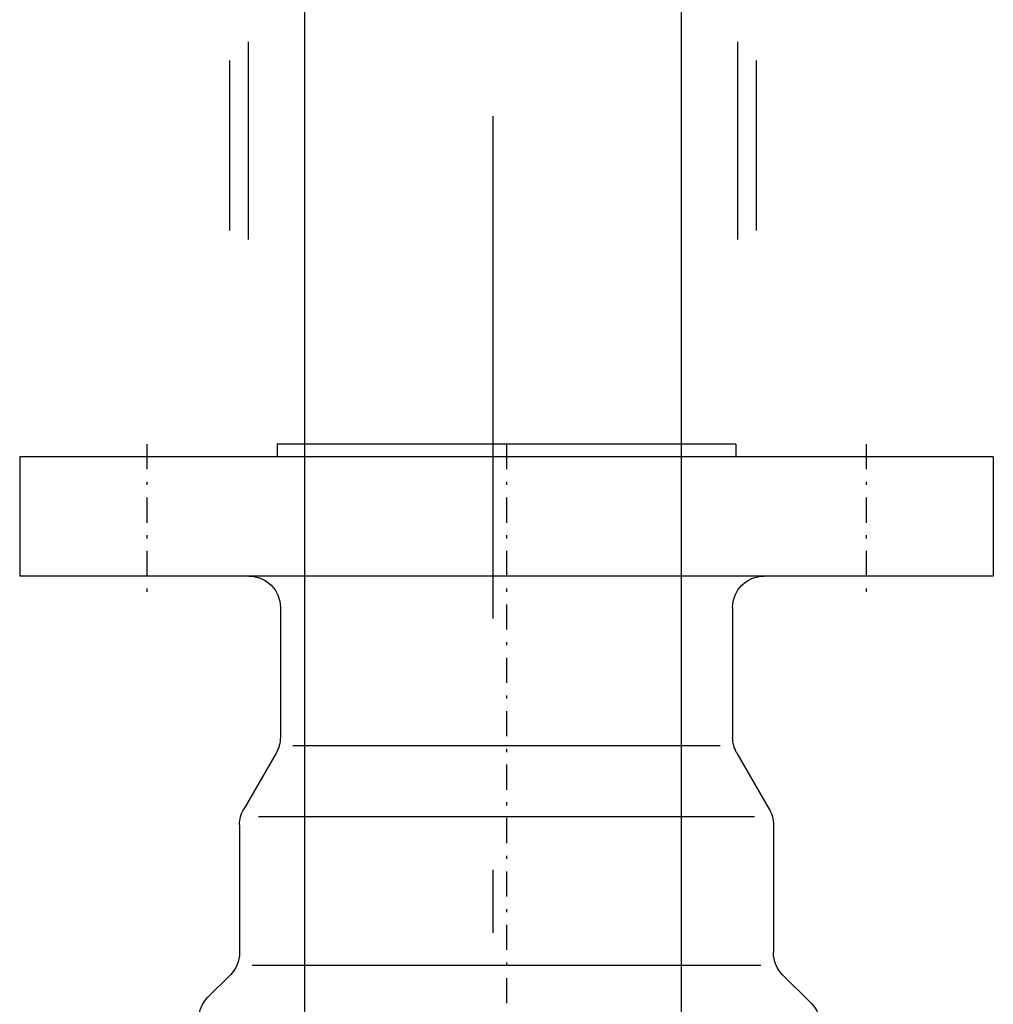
# Model space of a CAD drawing. Extents: x 33706 to 249013, y -74890 to 17912.
# Tile 159 of 256: x 123905 to 123982, y -24748 to -24670. Entities that reach past the tile are written whole.
import ezdxf

# ---------------------------------------------------------------- set-up
doc = ezdxf.new("R2010")
doc.units = 0
doc.header["$MEASUREMENT"] = 0
doc.linetypes.add('DASHDOT', pattern=[8.5, 4, -2, 0.5, -2])
for name, color, linetype in [('gaz', 1, 'Continuous'), ('LC-002-002-----0', 2, 'DASHDOT'), ('LC-007-002-----0', 1, 'Continuous'), ('LC-008-002-----0', 1, 'Continuous'), ('LC-009-002-----0', 1, 'Continuous'), ('LC-010-002-----0', 1, 'Continuous'), ('LC-015-002-----0', 1, 'Continuous'), ('LC-021-002-----0', 1, 'Continuous'), ('wymiary', 2, 'Continuous')]:
    doc.layers.add(name, color=color, linetype=linetype)

# ---------------------------------------------------------------- blocks, each defined once
blk = doc.blocks.new('kdk dn40 pn50')
at = {"layer": 'LC-007-002-----0'}
for p, q in [((-118.5, -77.5), (-118.5, 77.5)), ((-99.5, -77.5), (-99.5, 77.5)), ((-59.9, 42.5), (-39.57, 42.5)), ((-37.5, -40.5), (-37.5, 40.5)), ((-120.5, -36.5), (-120.5, 36.5)), ((-120.5, 36.5), (-118.5, 36.5)), ((-94.5, 36), (-73.84, 36)), ((-72.5, -34), (-72.5, 34)), ((-94.5, -36), (-73.84, -36)), ((-120.5, -36.5), (-118.5, -36.5)), ((-59.9, -42.5), (-39.57, -42.5)), ((-36.04, -43.96), (-31.46, -48.54))]:
    blk.add_line(p, q, dxfattribs=at)
for centre, start, end in [((-94.5, 41), 180, 270), ((-73.84, 41), 270, 300), ((-94.5, -41), 90, 180), ((-39.57, -47.5), 45, 90), ((-27.93, -45), 225, 270)]:
    blk.add_arc(centre, 5, start, end, dxfattribs=at)
at = {"layer": 'LC-008-002-----0'}
blk.add_line((-61.24, 39.5), (-61.24, -39.5), dxfattribs=at)
at = {"layer": 'LC-009-002-----0'}
for p, q in [((-36.04, 43.96), (-32.46, 47.54)), ((-71.34, 36.67), (-62.4, 41.83)), ((-71.34, -36.67), (-62.4, -41.83))]:
    blk.add_line(p, q, dxfattribs=at)
for centre, start, end in [((-28.92, 44.01), 63.4746, 135), ((-39.57, 47.5), 270, 315), ((-59.9, 37.5), 90, 120), ((-73.84, -41), 60, 90), ((-59.9, -37.5), 240, 270)]:
    blk.add_arc(centre, 5, start, end, dxfattribs=at)
at = {"layer": 'LC-010-002-----0', "color": 2, "linetype": 'DASHDOT'}
for p, q in [((-120.5, 57.25), (-96.5, 57.25)), ((-120.5, 0), (120.5, 0)), ((-120.5, -57.25), (-96.5, -57.25))]:
    blk.add_line(p, q, dxfattribs=at)
at = {"layer": 'LC-015-002-----0'}
for p, q in [((-118.5, 77.5), (-99.5, 77.5)), ((-118.5, -77.5), (-99.5, -77.5))]:
    blk.add_line(p, q, dxfattribs=at)

msp = doc.modelspace()

# ---------------------------------------------------------------- linework, layer by layer
at = {"layer": 'gaz'}
for p, q in [((123927.368, -24668.234), (123927.368, -25460.204)), ((123957.368, -24668.234), (123957.368, -25460.204))]:
    msp.add_line(p, q, dxfattribs=at)
at = {"layer": 'LC-002-002-----0', "color": 1, "linetype": 'Continuous'}
for p, q in [((123922.893, -24671.765), (123922.893, -24687.491)), ((123961.843, -24671.765), (123961.843, -24687.491))]:
    msp.add_line(p, q, dxfattribs=at)
at = {"layer": 'LC-021-002-----0'}
for p, q in [((123921.413, -24673.245), (123921.413, -24686.765)), ((123963.323, -24673.245), (123963.323, -24686.765))]:
    msp.add_line(p, q, dxfattribs=at)
at = {"layer": 'wymiary', "linetype": 'DASHDOT', "ltscale": 10}
msp.add_line((123942.368, -24592.667), (123942.368, -25468.312), dxfattribs=at)

# ---------------------------------------------------------------- block references
at = {"linetype": 'Continuous', "xscale": -0.5, "yscale": 0.5, "zscale": 2, "rotation": 89.99999999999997}
msp.add_blockref('kdk dn40 pn50', (123943.456, -24764.029), dxfattribs=at)

doc.saveas('drawing.dxf')
